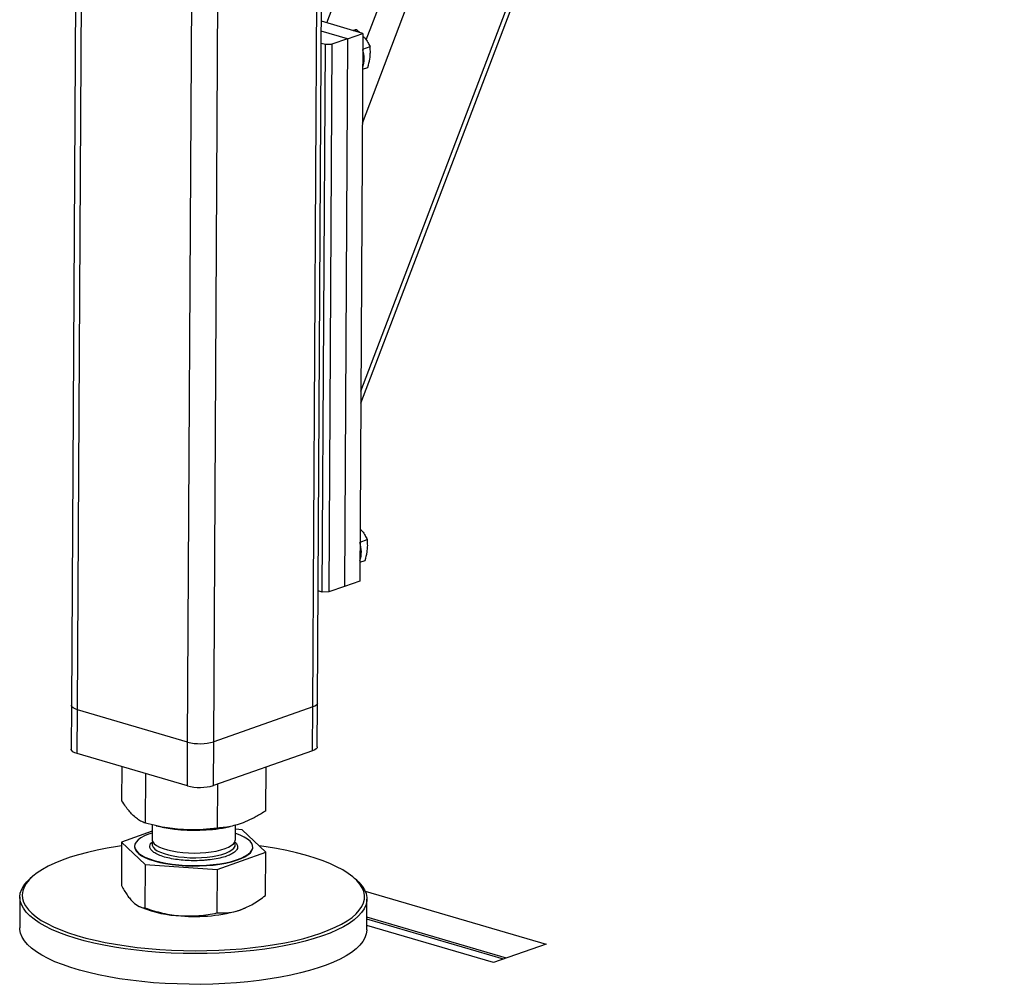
# Model space of a CAD drawing. Header units: millimetres. Extents: x 5 to 589, y 5 to 415.
# Tile 52 of 120: x 368 to 378, y 57 to 67. Entities that reach past the tile are written whole.
import ezdxf

# ---------------------------------------------------------------- set-up
doc = ezdxf.new("R2010")
doc.units = ezdxf.units.MM
doc.layers.add('TRAIT-FORT', color=4, linetype='Continuous', lineweight=25)

msp = doc.modelspace()

# ---------------------------------------------------------------- linework, layer by layer
at = {"layer": 'TRAIT-FORT', "color": 4, "linetype": 'Continuous', "lineweight": 25}
for p, q in [((371.198, 62.84), (378.151, 81.085)), ((371.199, 62.97), (378.095, 81.066)), ((371.215, 65.867), (376.839, 80.625)), ((371.256, 66.765), (376.491, 80.503)), ((370.831, 66.95), (375.919, 80.303)), ((370.731, 59.597), (370.834, 78.101)), ((368.174, 78.013), (368.071, 59.573)), ((368.137, 59.525), (368.241, 78.022)), ((370.679, 59.555), (370.783, 78.083)), ((369.326, 59.176), (369.43, 77.616)), ((369.609, 59.18), (369.712, 77.583)), ((371.221, 66.836), (370.772, 66.968)), ((371.053, 66.778), (370.771, 66.86)), ((371.053, 66.778), (371.221, 66.836)), ((371.122, 66.865), (371.154, 66.876)), ((371.154, 66.876), (371.186, 66.846)), ((371.221, 66.836), (371.188, 60.915)), ((370.77, 66.731), (370.816, 66.718)), ((370.782, 60.797), (370.816, 66.718)), ((370.816, 66.718), (370.886, 66.719)), ((370.886, 66.719), (370.853, 60.798)), ((371.053, 66.778), (370.886, 66.719)), ((371.053, 66.778), (371.02, 60.856)), ((371.22, 66.666), (371.298, 66.694)), ((371.218, 66.45), (371.274, 66.469)), ((371.19, 61.337), (371.268, 61.365)), ((371.189, 61.121), (371.245, 61.14)), ((371.02, 60.856), (370.853, 60.798)), ((371.188, 60.915), (371.02, 60.856)), ((370.782, 60.797), (370.737, 60.81)), ((370.853, 60.798), (370.782, 60.797)), ((370.728, 59.124), (370.731, 59.597)), ((368.071, 59.573), (368.068, 59.099)), ((368.135, 59.051), (368.137, 59.525)), ((369.326, 59.176), (368.137, 59.525)), ((370.679, 59.555), (369.609, 59.18)), ((370.677, 59.081), (370.679, 59.555)), ((369.324, 58.703), (369.326, 59.176)), ((369.606, 58.706), (369.609, 59.18)), ((369.324, 58.703), (368.135, 59.051)), ((370.677, 59.081), (369.606, 58.706)), ((368.616, 58.541), (368.618, 58.909)), ((368.871, 58.299), (368.874, 58.834)), ((370.173, 58.433), (370.176, 58.906)), ((369.649, 58.245), (369.652, 58.722)), ((368.943, 58.213), (368.614, 58.094)), ((368.943, 58.281), (368.943, 58.123)), ((368.986, 58.271), (369.047, 58.258)), ((369.739, 58.254), (369.785, 58.263)), ((369.843, 58.118), (369.843, 58.278)), ((369.916, 58.229), (369.843, 58.234)), ((370.171, 57.987), (369.916, 58.229)), ((368.614, 58.094), (368.611, 57.624)), ((368.614, 58.094), (368.868, 57.853)), ((368.926, 58.078), (368.949, 58.102)), ((368.753, 58.049), (368.753, 58.044)), ((369.647, 57.799), (370.171, 57.987)), ((370.031, 58.037), (370.031, 58.042)), ((370.168, 57.517), (370.171, 57.987)), ((368.868, 57.853), (368.866, 57.383)), ((368.868, 57.853), (369.647, 57.799)), ((369.647, 57.799), (369.644, 57.329)), ((367.649, 57.722), (367.625, 57.702)), ((371.155, 57.682), (371.131, 57.703)), ((371.245, 57.564), (373.2, 56.991)), ((367.514, 57.499), (367.512, 57.168)), ((371.262, 57.147), (371.264, 57.478)), ((368.805, 57.399), (368.831, 57.387)), ((369.906, 57.365), (369.946, 57.381)), ((369.946, 57.381), (369.95, 57.382)), ((372.773, 56.841), (371.263, 57.284)), ((372.739, 56.829), (371.263, 57.262)), ((372.632, 56.792), (371.262, 57.193)), ((373.2, 56.991), (372.632, 56.792))]:
    msp.add_line(p, q, dxfattribs=at)
at = {"layer": 'TRAIT-FORT', "color": 4, "linetype": 'Continuous', "lineweight": 25, "flags": 128}
for points in [[(370.731, 59.597), (370.728, 59.588), (370.719, 59.576), (370.702, 59.565), (370.679, 59.555)], [(370.731, 59.597), (370.728, 59.588), (370.719, 59.576), (370.702, 59.565), (370.679, 59.555)], [(368.137, 59.525), (368.111, 59.534), (368.09, 59.545), (368.077, 59.557), (368.071, 59.569), (368.071, 59.573)], [(368.137, 59.525), (368.111, 59.534), (368.09, 59.545), (368.077, 59.557), (368.071, 59.569), (368.071, 59.573)], [(368.135, 59.051), (368.108, 59.06), (368.088, 59.071), (368.074, 59.083), (368.069, 59.096), (368.068, 59.099)], [(370.728, 59.124), (370.726, 59.115), (370.716, 59.102), (370.7, 59.091), (370.677, 59.081)], [(368.943, 58.193), (368.904, 58.18), (368.859, 58.161), (368.821, 58.14), (368.791, 58.118), (368.77, 58.095), (368.757, 58.071), (368.753, 58.047), (368.759, 58.022), (368.773, 57.999), (368.796, 57.975), (368.827, 57.953), (368.866, 57.932), (368.913, 57.913), (368.966, 57.895), (369.025, 57.88), (369.09, 57.867), (369.158, 57.856), (369.23, 57.849), (369.304, 57.843), (369.38, 57.841), (369.455, 57.842), (369.53, 57.845), (369.603, 57.851), (369.673, 57.86), (369.739, 57.872), (369.8, 57.886), (369.855, 57.902), (369.904, 57.921), (369.946, 57.941), (369.979, 57.962), (370.005, 57.985), (370.022, 58.008), (370.03, 58.032), (370.029, 58.057), (370.02, 58.081), (370.001, 58.104), (369.974, 58.127), (369.939, 58.149), (369.896, 58.169), (369.846, 58.187), (369.843, 58.188)], [(368.943, 58.123), (368.943, 58.116), (368.95, 58.096), (368.966, 58.076), (368.991, 58.058), (369.023, 58.04), (369.062, 58.024), (369.108, 58.01), (369.159, 57.999), (369.215, 57.989), (369.274, 57.982), (369.335, 57.978), (369.398, 57.976), (369.461, 57.978), (369.522, 57.982), (369.581, 57.989), (369.636, 57.998), (369.686, 58.01), (369.731, 58.024), (369.769, 58.04), (369.799, 58.057), (369.822, 58.076), (369.837, 58.095), (369.842, 58.115), (369.843, 58.118)], [(368.95, 58.097), (368.943, 58.08), (368.944, 58.06), (368.953, 58.04), (368.971, 58.02), (368.998, 58.002), (369.032, 57.985), (369.072, 57.97), (369.12, 57.956), (369.172, 57.945), (369.229, 57.936), (369.289, 57.93), (369.351, 57.926), (369.414, 57.925), (369.476, 57.927), (369.537, 57.932), (369.595, 57.94), (369.648, 57.95), (369.697, 57.962), (369.741, 57.976), (369.777, 57.993), (369.806, 58.01), (369.826, 58.029), (369.839, 58.049), (369.842, 58.069), (369.837, 58.089), (369.835, 58.092)], [(368.613, 58.054), (368.569, 58.048), (368.457, 58.029), (368.349, 58.008), (368.246, 57.984), (368.148, 57.958), (368.056, 57.93), (367.971, 57.9), (367.892, 57.868), (367.821, 57.835), (367.757, 57.8), (367.701, 57.763), (367.653, 57.726), (367.613, 57.687), (367.581, 57.648), (367.559, 57.607), (367.545, 57.567), (367.539, 57.526), (367.543, 57.485), (367.555, 57.444), (367.576, 57.404), (367.606, 57.364), (367.644, 57.325), (367.691, 57.287)], [(367.691, 57.287), (367.745, 57.249), (367.808, 57.213), (367.878, 57.179), (367.955, 57.146), (368.039, 57.115), (368.129, 57.085), (368.226, 57.058), (368.328, 57.033), (368.435, 57.01), (368.546, 56.99), (368.662, 56.972), (368.781, 56.956), (368.903, 56.944), (369.027, 56.934), (369.153, 56.927), (369.281, 56.922), (369.408, 56.92), (369.536, 56.922), (369.663, 56.926), (369.788, 56.932), (369.912, 56.942), (370.033, 56.954), (370.151, 56.969), (370.266, 56.987), (370.376, 57.007), (370.482, 57.029), (370.582, 57.054), (370.677, 57.081), (370.765, 57.11), (370.847, 57.141), (370.922, 57.174), (370.99, 57.208), (371.05, 57.244), (371.103, 57.281), (371.147, 57.319), (371.182, 57.358), (371.209, 57.398), (371.228, 57.438), (371.238, 57.479), (371.238, 57.52), (371.23, 57.561), (371.214, 57.601), (371.188, 57.641), (371.154, 57.681), (371.112, 57.72), (371.061, 57.757), (371.003, 57.794), (370.937, 57.829), (370.863, 57.863), (370.782, 57.895), (370.695, 57.926), (370.601, 57.954), (370.502, 57.98), (370.398, 58.004), (370.288, 58.026), (370.175, 58.045), (370.098, 58.056)], [(368.753, 58.044), (368.753, 58.042), (368.759, 58.018), (368.773, 57.994), (368.796, 57.971), (368.827, 57.948), (368.866, 57.927), (368.913, 57.908), (368.966, 57.891), (369.025, 57.875), (369.089, 57.862), (369.158, 57.852), (369.23, 57.844), (369.304, 57.839), (369.38, 57.836), (369.455, 57.837), (369.53, 57.84), (369.603, 57.847), (369.673, 57.856), (369.739, 57.867), (369.8, 57.881), (369.855, 57.898), (369.904, 57.916), (369.946, 57.936), (369.979, 57.957), (370.005, 57.98), (370.022, 58.004), (370.03, 58.028), (370.031, 58.037)], [(367.667, 57.26), (367.62, 57.299), (367.582, 57.338), (367.552, 57.379), (367.53, 57.42), (367.518, 57.461), (367.514, 57.503), (367.519, 57.544), (367.534, 57.585), (367.557, 57.626), (367.589, 57.666), (367.625, 57.702)], [(371.155, 57.682), (371.178, 57.66), (371.213, 57.619), (371.238, 57.579), (371.255, 57.538), (371.263, 57.496), (371.262, 57.455), (371.253, 57.413), (371.234, 57.373), (371.206, 57.332), (371.17, 57.293), (371.126, 57.254), (371.073, 57.216), (371.012, 57.18), (370.943, 57.145), (370.867, 57.112), (370.784, 57.081), (370.694, 57.052), (370.598, 57.024), (370.496, 56.999), (370.389, 56.976), (370.278, 56.956), (370.161, 56.938), (370.042, 56.923), (369.919, 56.911), (369.794, 56.901), (369.666, 56.894), (369.538, 56.89), (369.408, 56.889), (369.279, 56.89), (369.15, 56.895), (369.022, 56.902), (368.896, 56.912), (368.773, 56.925), (368.652, 56.941), (368.535, 56.959), (368.422, 56.98), (368.313, 57.003), (368.21, 57.028), (368.112, 57.056), (368.02, 57.086), (367.935, 57.117), (367.857, 57.151), (367.786, 57.186), (367.723, 57.222), (367.667, 57.26)], [(371.262, 57.147), (371.262, 57.144), (371.257, 57.102), (371.242, 57.061), (371.219, 57.021), (371.188, 56.981), (371.147, 56.942), (371.098, 56.903), (371.041, 56.867), (370.976, 56.831), (370.904, 56.797), (370.824, 56.765), (370.738, 56.734), (370.645, 56.706), (370.546, 56.68), (370.442, 56.656), (370.332, 56.634), (370.218, 56.615), (370.1, 56.599), (369.979, 56.585), (369.855, 56.574), (369.728, 56.566), (369.6, 56.56), (369.471, 56.557), (369.342, 56.558), (369.213, 56.561), (369.084, 56.567), (368.957, 56.575), (368.832, 56.587), (368.71, 56.601), (368.591, 56.618), (368.476, 56.637), (368.365, 56.659), (368.259, 56.684), (368.158, 56.71), (368.064, 56.739), (367.975, 56.77), (367.893, 56.802), (367.819, 56.836), (367.752, 56.872), (367.692, 56.909), (367.641, 56.948), (367.598, 56.987), (367.564, 57.027), (367.538, 57.068), (367.521, 57.109), (367.513, 57.15), (367.512, 57.168)]]:
    msp.add_lwpolyline(points, dxfattribs=at)
at = {"layer": 'TRAIT-FORT', "color": 4, "linetype": 'Continuous', "lineweight": 25}
for centre, radius, start, end in [((370.914, 66.563), 0.32, 341.9727, 18.0369), ((370.884, 61.234), 0.32, 341.9727, 18.0369), ((369.462, 59.685), 0.527, 255.1271, 286.2293), ((369.459, 59.212), 0.527, 255.1271, 286.2293), ((369.405, 60.042), 1.82, 258.6685, 276.0428), ((369.453, 59.667), 1.442, 275.6982, 281.4343), ((369.312, 58.619), 1.323, 248.6522, 267.4946), ((369.408, 58.994), 1.704, 264.8239, 286.9794)]:
    msp.add_arc(centre, radius, start, end, dxfattribs=at)
for points, knots in [([(371.154, 66.876), (371.143, 66.874), (371.131, 66.872), (371.115, 66.868), (371.113, 66.868)], [0, 0, 0, 0, 0.87968, 1, 1, 1, 1]), ([(371.22, 66.81), (371.228, 66.801), (371.249, 66.778), (371.275, 66.739), (371.29, 66.709), (371.298, 66.694)], [0, 0, 0, 0, 0.2401265, 0.6165817, 1, 1, 1, 1]), ([(371.274, 66.469), (371.283, 66.5), (371.296, 66.55), (371.302, 66.618), (371.301, 66.662), (371.299, 66.687), (371.298, 66.694)], [0, 0, 0, 0, 0.385549, 0.637642, 0.896546, 1, 1, 1, 1]), ([(371.191, 61.481), (371.199, 61.472), (371.219, 61.449), (371.245, 61.41), (371.261, 61.38), (371.268, 61.365)], [0, 0, 0, 0, 0.2401265, 0.6165817, 1, 1, 1, 1]), ([(371.245, 61.14), (371.253, 61.171), (371.266, 61.221), (371.273, 61.289), (371.272, 61.333), (371.269, 61.358), (371.268, 61.365)], [0, 0, 0, 0, 0.385549, 0.637642, 0.896546, 1, 1, 1, 1]), ([(368.871, 58.299), (368.854, 58.306), (368.821, 58.319), (368.774, 58.351), (368.732, 58.388), (368.693, 58.432), (368.655, 58.481), (368.63, 58.52), (368.616, 58.541)], [0, 0, 0, 0, 0.202068, 0.3827, 0.555315, 0.692992, 0.838894, 1, 1, 1, 1]), ([(370.173, 58.433), (370.138, 58.411), (370.072, 58.37), (369.974, 58.322), (369.888, 58.289), (369.808, 58.267), (369.73, 58.252), (369.677, 58.248), (369.649, 58.245)], [0, 0, 0, 0, 0.202068, 0.3827, 0.555315, 0.692992, 0.838894, 1, 1, 1, 1]), ([(369.649, 58.245), (369.597, 58.239), (369.499, 58.229), (369.354, 58.225), (369.225, 58.232), (369.106, 58.247), (368.991, 58.269), (368.912, 58.288), (368.871, 58.299)], [0, 0, 0, 0, 0.202068, 0.3827, 0.555315, 0.692992, 0.838894, 1, 1, 1, 1]), ([(369.837, 58.097), (369.841, 58.093), (369.85, 58.084), (369.863, 58.066), (369.87, 58.042), (369.861, 58.013), (369.835, 57.986), (369.793, 57.96), (369.733, 57.936), (369.658, 57.917), (369.585, 57.905), (369.524, 57.899), (369.463, 57.894), (369.387, 57.892), (369.328, 57.895), (369.299, 57.897)], [0, 0, 0, 0, 0.036248, 0.083828, 0.175059, 0.261135, 0.34721, 0.438441, 0.533466, 0.630506, 0.727547, 0.775114, 0.822693, 0.913925, 1, 1, 1, 1]), ([(369.299, 57.897), (369.271, 57.899), (369.213, 57.904), (369.131, 57.919), (369.057, 57.938), (368.994, 57.963), (368.956, 57.986), (368.935, 58.006), (368.921, 58.025), (368.914, 58.05), (368.922, 58.069), (368.926, 58.078)], [0, 0, 0, 0, 0.116497, 0.239972, 0.36858, 0.499917, 0.631255, 0.695633, 0.760028, 0.883503, 1, 1, 1, 1]), ([(368.611, 57.624), (368.632, 57.589), (368.663, 57.536), (368.705, 57.479), (368.727, 57.457), (368.738, 57.445)], [0, 0, 0, 0, 0.495251, 0.746818, 1, 1, 1, 1]), ([(369.906, 57.365), (369.95, 57.384), (370.038, 57.421), (370.124, 57.485), (370.168, 57.517)], [0, 0, 0, 0, 0.494511, 1, 1, 1, 1]), ([(368.738, 57.445), (368.759, 57.428), (368.803, 57.393), (368.844, 57.386), (368.866, 57.383)], [0, 0, 0, 0, 0.494511, 1, 1, 1, 1]), ([(368.866, 57.383), (368.929, 57.362), (369.024, 57.332), (369.155, 57.307), (369.221, 57.301), (369.255, 57.298)], [0, 0, 0, 0, 0.495251, 0.746818, 1, 1, 1, 1]), ([(369.644, 57.329), (369.687, 57.328), (369.751, 57.328), (369.839, 57.343), (369.883, 57.358), (369.906, 57.365)], [0, 0, 0, 0, 0.495251, 0.746818, 1, 1, 1, 1]), ([(369.255, 57.298), (369.32, 57.296), (369.452, 57.293), (369.58, 57.317), (369.644, 57.329)], [0, 0, 0, 0, 0.494511, 1, 1, 1, 1])]:
    msp.add_open_spline(points, degree=3, knots=knots, dxfattribs=at)

doc.saveas('drawing.dxf')
